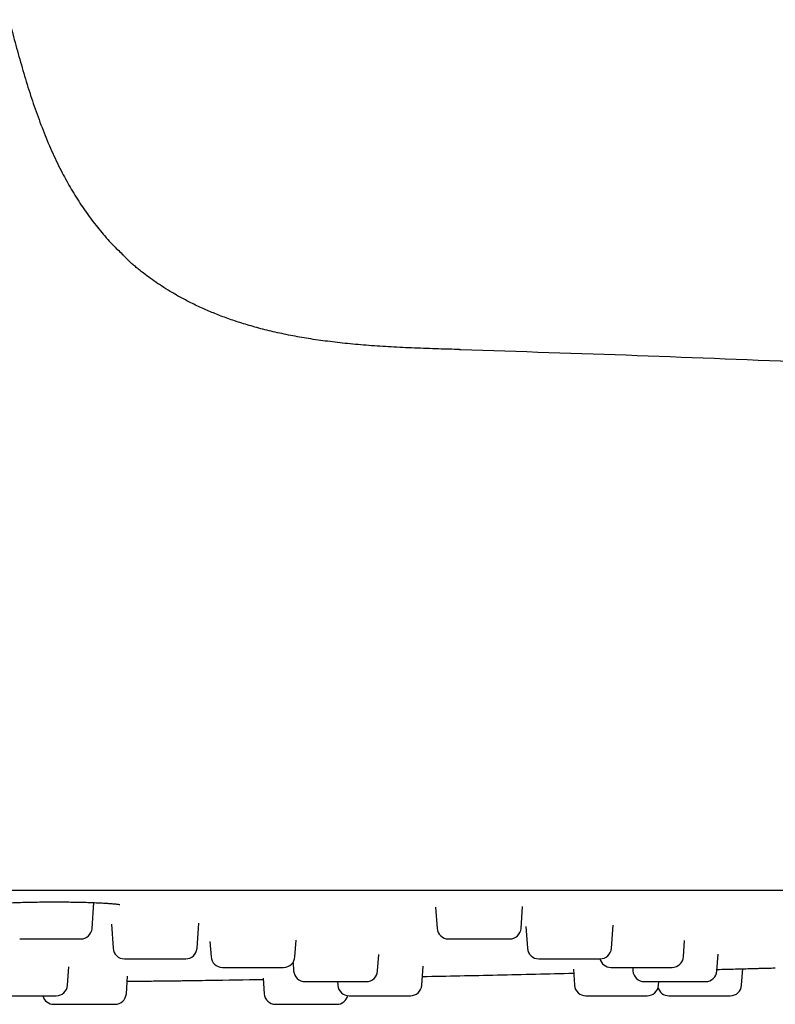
# Model space of a CAD drawing. Header units: millimetres. Extents: x 8 to 1577, y 12 to 2534.
# Tile 126 of 128: x 1491 to 1518, y 2397 to 2432. Entities that reach past the tile are written whole.
import ezdxf

# ---------------------------------------------------------------- set-up
doc = ezdxf.new("R2010")
doc.units = ezdxf.units.MM

msp = doc.modelspace()

# ---------------------------------------------------------------- linework, layer by layer
at = {"color": 7, "linetype": 'Continuous', "lineweight": 30}
for p, q in [((1493.848, 2400.07), (1493.911, 2400.976)), ((1505.93, 2400.813), (1505.982, 2400.07)), ((1508.934, 2400.07), (1508.988, 2400.834)), ((1494.528, 2400.219), (1494.587, 2399.37)), ((1497.539, 2399.37), (1497.601, 2400.248)), ((1509.105, 2400.141), (1509.159, 2399.37)), ((1512.111, 2399.37), (1512.168, 2400.186)), ((1497.994, 2399.606), (1498.032, 2399.07)), ((1500.984, 2399.07), (1501.024, 2399.65)), ((1514.645, 2399.07), (1514.685, 2399.641)), ((1500.916, 2398.874), (1500.937, 2398.57)), ((1503.889, 2398.57), (1503.93, 2399.156)), ((1515.821, 2398.57), (1515.863, 2399.164)), ((1492.984, 2398.07), (1493.029, 2398.712)), ((1505.442, 2398.07), (1505.489, 2398.737)), ((1510.775, 2398.631), (1510.814, 2398.07)), ((1512.86, 2398.698), (1512.869, 2398.57)), ((1516.689, 2398.07), (1516.73, 2398.655)), ((1495.054, 2397.77), (1495.097, 2398.393)), ((1499.862, 2398.315), (1499.9, 2397.77)), ((1502.481, 2398.198), (1502.49, 2398.07)), ((1513.766, 2398.07), (1513.775, 2398.198)), ((1504.728, 2397.698), (1504.811, 2397.698))]:
    msp.add_line(p, q, dxfattribs=at)
for centre, start, end in [((1493.449, 2400.098), 270, 356), ((1506.381, 2400.098), 184, 270), ((1508.535, 2400.098), 270, 356), ((1494.986, 2399.398), 184, 270), ((1497.14, 2399.398), 270, 356), ((1509.558, 2399.398), 184, 270), ((1511.712, 2399.398), 270, 356), ((1498.431, 2399.098), 184, 270), ((1500.585, 2399.098), 270, 356), ((1512.092, 2399.098), 194.648, 270), ((1514.246, 2399.098), 270, 356), ((1501.336, 2398.598), 184, 270), ((1503.49, 2398.598), 270, 356), ((1513.268, 2398.598), 184, 270), ((1515.422, 2398.598), 270, 356), ((1492.585, 2398.098), 270, 356), ((1502.889, 2398.098), 184, 270), ((1505.043, 2398.098), 270, 356), ((1511.213, 2398.098), 184, 270), ((1513.367, 2398.098), 270, 356), ((1514.136, 2398.098), 193.9691, 270), ((1516.29, 2398.098), 270, 356), ((1492.501, 2397.798), 194.648, 270), ((1494.655, 2397.798), 270, 356), ((1500.299, 2397.798), 184, 270), ((1502.453, 2397.798), 270, 346.5337)]:
    msp.add_arc(centre, 0.4, start, end, dxfattribs=at)
for points, knots in [([(1490.926, 2432.034), (1490.997, 2431.767), (1491.138, 2431.236), (1491.358, 2430.444), (1491.59, 2429.661), (1491.842, 2428.895), (1492.117, 2428.147), (1492.419, 2427.423), (1492.738, 2426.754), (1493.071, 2426.141), (1493.415, 2425.581), (1493.786, 2425.048), (1494.186, 2424.545), (1494.574, 2424.109), (1494.84, 2423.855), (1494.953, 2423.748)], [0, 0, 0, 0, 0.088476, 0.176583, 0.26399, 0.350421, 0.435672, 0.519616, 0.602204, 0.673386, 0.74363, 0.813051, 0.881802, 0.950062, 1, 1, 1, 1]), ([(1506.775, 2420.43), (1506.528, 2420.437), (1505.997, 2420.453), (1505.193, 2420.481), (1504.375, 2420.519), (1503.592, 2420.57), (1502.847, 2420.635), (1502.14, 2420.715), (1501.472, 2420.81), (1500.834, 2420.923), (1500.227, 2421.051), (1499.652, 2421.196), (1499.12, 2421.352), (1498.627, 2421.517), (1498.174, 2421.689), (1497.743, 2421.873), (1497.334, 2422.066), (1496.951, 2422.268), (1496.607, 2422.467), (1496.299, 2422.66), (1496.025, 2422.845), (1495.801, 2423.009), (1495.618, 2423.148), (1495.472, 2423.264), (1495.361, 2423.356), (1495.279, 2423.426), (1495.222, 2423.476), (1495.172, 2423.522), (1495.128, 2423.564), (1495.088, 2423.603), (1495.049, 2423.643), (1495.012, 2423.682), (1494.977, 2423.719), (1494.959, 2423.736), (1494.949, 2423.746)], [0, 0, 0, 0, 0.055907, 0.120394, 0.182321, 0.241578, 0.298093, 0.351828, 0.402784, 0.450985, 0.498579, 0.543277, 0.585166, 0.624338, 0.660886, 0.694902, 0.730585, 0.763212, 0.793079, 0.820466, 0.845427, 0.868, 0.883384, 0.89745, 0.910207, 0.916091, 0.921796, 0.927778, 0.934443, 0.942088, 0.950912, 0.964724, 0.981051, 1, 1, 1, 1]), ([(1506.775, 2420.43), (1506.779, 2420.43), (1506.789, 2420.43), (1506.8, 2420.43), (1506.808, 2420.43), (1506.812, 2420.43), (1506.813, 2420.43), (1506.813, 2420.43)], [0, 0, 0, 0, 0.157432, 0.401524, 0.623311, 0.822801, 1, 1, 1, 1]), ([(1506.813, 2420.43), (1508.88, 2420.365), (1513.015, 2420.233), (1519.215, 2419.987), (1525.413, 2419.705), (1531.61, 2419.384), (1537.804, 2419.025), (1543.878, 2418.635), (1549.83, 2418.216), (1555.308, 2417.802), (1558.839, 2417.508), (1560.428, 2417.376)], [0, 0, 0, 0, 0.1155251, 0.2310557, 0.3465884, 0.4621198, 0.5776462, 0.6931644, 0.8020719, 0.9109718, 1, 1, 1, 1]), ([(1553.558, 2401.398), (1550.349, 2401.398), (1543.932, 2401.398), (1534.305, 2401.398), (1524.678, 2401.398), (1515.051, 2401.398), (1505.481, 2401.398), (1495.969, 2401.398), (1486.514, 2401.398), (1477.059, 2401.398), (1467.539, 2401.398), (1457.956, 2401.398), (1448.308, 2401.398), (1438.66, 2401.398), (1429.012, 2401.398), (1419.364, 2401.398), (1409.715, 2401.398), (1403.284, 2401.398), (1400.068, 2401.398)], [0, 0, 0, 0, 0.062736, 0.125466, 0.18819, 0.250909, 0.313625, 0.375218, 0.436809, 0.4984, 0.55999, 0.622838, 0.685689, 0.748542, 0.811398, 0.87426, 0.937127, 1, 1, 1, 1]), ([(1489.941, 2400.896), (1489.943, 2400.895), (1489.946, 2400.894), (1489.975, 2400.897), (1490.023, 2400.904), (1490.097, 2400.913), (1490.194, 2400.923), (1490.325, 2400.935), (1490.497, 2400.948), (1490.715, 2400.96), (1490.951, 2400.971), (1491.201, 2400.98), (1491.459, 2400.988), (1491.724, 2400.994), (1491.994, 2400.998), (1492.27, 2401.001), (1492.55, 2401.001), (1492.831, 2401), (1493.108, 2400.997), (1493.379, 2400.992), (1493.639, 2400.986), (1493.884, 2400.977), (1494.106, 2400.968), (1494.302, 2400.958), (1494.47, 2400.946), (1494.594, 2400.936), (1494.682, 2400.928), (1494.744, 2400.92), (1494.789, 2400.914), (1494.813, 2400.91), (1494.824, 2400.908), (1494.823, 2400.91), (1494.823, 2400.91)], [0, 0, 0, 0, 0.018491, 0.041454, 0.066874, 0.094778, 0.124522, 0.154106, 0.197951, 0.240935, 0.282921, 0.323959, 0.364064, 0.403239, 0.44208, 0.481267, 0.520835, 0.560806, 0.601175, 0.641909, 0.682964, 0.724238, 0.765156, 0.805585, 0.845535, 0.885006, 0.911056, 0.936881, 0.962316, 0.979506, 0.994512, 1, 1, 1, 1]), ([(1491.311, 2399.698), (1491.321, 2399.698), (1491.34, 2399.698), (1491.389, 2399.698), (1491.465, 2399.698), (1491.582, 2399.698), (1491.75, 2399.698), (1491.91, 2399.698), (1492.048, 2399.698), (1492.185, 2399.698), (1492.357, 2399.698), (1492.538, 2399.698), (1492.691, 2399.698), (1492.818, 2399.698), (1492.962, 2399.698), (1493.116, 2399.698), (1493.26, 2399.698), (1493.35, 2399.698), (1493.401, 2399.698), (1493.435, 2399.698), (1493.455, 2399.698), (1493.448, 2399.698), (1493.448, 2399.698)], [0, 0, 0, 0, 0.042449, 0.084597, 0.127119, 0.19583, 0.26471, 0.333422, 0.367703, 0.402391, 0.465816, 0.529407, 0.57182, 0.613967, 0.656527, 0.725239, 0.794118, 0.86283, 0.897112, 0.9318, 0.995224, 1, 1, 1, 1]), ([(1506.383, 2399.698), (1506.385, 2399.698), (1506.388, 2399.698), (1506.426, 2399.698), (1506.446, 2399.698)], [0, 0, 0, 0, 0.459775, 1, 1, 1, 1]), ([(1506.446, 2399.698), (1506.463, 2399.698), (1506.497, 2399.698), (1506.567, 2399.698), (1506.668, 2399.698), (1506.81, 2399.698), (1507, 2399.698), (1507.174, 2399.698), (1507.318, 2399.698), (1507.459, 2399.698), (1507.631, 2399.698), (1507.807, 2399.698), (1507.952, 2399.698), (1508.068, 2399.698), (1508.197, 2399.698), (1508.328, 2399.698), (1508.44, 2399.698), (1508.502, 2399.698), (1508.527, 2399.698), (1508.537, 2399.698), (1508.534, 2399.698), (1508.534, 2399.698)], [0, 0, 0, 0, 0.045286, 0.09025, 0.135614, 0.208918, 0.282401, 0.355704, 0.392277, 0.429283, 0.496946, 0.564787, 0.610034, 0.654998, 0.700403, 0.773706, 0.847189, 0.920493, 0.957066, 0.994072, 1, 1, 1, 1]), ([(1494.99, 2398.998), (1494.989, 2398.998), (1494.984, 2398.998), (1495.005, 2398.998), (1495.021, 2398.998)], [0, 0, 0, 0, 0.25549, 1, 1, 1, 1]), ([(1495.021, 2398.998), (1495.033, 2398.998), (1495.059, 2398.998), (1495.118, 2398.998), (1495.206, 2398.998), (1495.335, 2398.998), (1495.513, 2398.998), (1495.68, 2398.998), (1495.821, 2398.998), (1495.96, 2398.998), (1496.133, 2398.998), (1496.312, 2398.998), (1496.463, 2398.998), (1496.585, 2398.998), (1496.723, 2398.998), (1496.867, 2398.998), (1496.997, 2398.998), (1497.075, 2398.998), (1497.114, 2398.998), (1497.137, 2398.998), (1497.136, 2398.998), (1497.136, 2398.998)], [0, 0, 0, 0, 0.043607, 0.086903, 0.130585, 0.20117, 0.271927, 0.342512, 0.377729, 0.413362, 0.478516, 0.543841, 0.58741, 0.630706, 0.674427, 0.745012, 0.81577, 0.886355, 0.921571, 0.957205, 1, 1, 1, 1]), ([(1509.559, 2398.998), (1509.56, 2398.998), (1509.561, 2398.998), (1509.589, 2398.998), (1509.642, 2398.998), (1509.668, 2398.998)], [0, 0, 0, 0, 0.173557, 0.586512, 1, 1, 1, 1]), ([(1509.668, 2398.998), (1509.69, 2398.998), (1509.732, 2398.998), (1509.815, 2398.998), (1509.928, 2398.998), (1510.084, 2398.998), (1510.284, 2398.998), (1510.464, 2398.998), (1510.61, 2398.998), (1510.751, 2398.998), (1510.922, 2398.998), (1511.091, 2398.998), (1511.229, 2398.998), (1511.337, 2398.998), (1511.454, 2398.998), (1511.569, 2398.998), (1511.662, 2398.998), (1511.702, 2398.998), (1511.713, 2398.998), (1511.712, 2398.998), (1511.711, 2398.998)], [0, 0, 0, 0, 0.046899, 0.093464, 0.140443, 0.216357, 0.292457, 0.368371, 0.406246, 0.44457, 0.514642, 0.584899, 0.631757, 0.678322, 0.725344, 0.801258, 0.877357, 0.953271, 0.991146, 1, 1, 1, 1]), ([(1498.432, 2398.698), (1498.434, 2398.698), (1498.439, 2398.698), (1498.48, 2398.698), (1498.501, 2398.698)], [0, 0, 0, 0, 0.479757, 1, 1, 1, 1]), ([(1498.501, 2398.698), (1498.518, 2398.698), (1498.553, 2398.698), (1498.625, 2398.698), (1498.727, 2398.698), (1498.871, 2398.698), (1499.063, 2398.698), (1499.237, 2398.698), (1499.382, 2398.698), (1499.523, 2398.698), (1499.695, 2398.698), (1499.87, 2398.698), (1500.014, 2398.698), (1500.13, 2398.698), (1500.257, 2398.698), (1500.386, 2398.698), (1500.496, 2398.698), (1500.556, 2398.698), (1500.578, 2398.698), (1500.588, 2398.698), (1500.584, 2398.698), (1500.583, 2398.698)], [0, 0, 0, 0, 0.04532, 0.090317, 0.135714, 0.209072, 0.28261, 0.355968, 0.392567, 0.429601, 0.497314, 0.565205, 0.610486, 0.655483, 0.700921, 0.774279, 0.847816, 0.921174, 0.957774, 0.994808, 1, 1, 1, 1]), ([(1512.094, 2398.698), (1512.093, 2398.698), (1512.089, 2398.698), (1512.1, 2398.698), (1512.123, 2398.698), (1512.177, 2398.698), (1512.247, 2398.698), (1512.283, 2398.698)], [0, 0, 0, 0, 0.037533, 0.205887, 0.376234, 0.687916, 1, 1, 1, 1]), ([(1512.283, 2398.698), (1512.31, 2398.698), (1512.364, 2398.698), (1512.461, 2398.698), (1512.591, 2398.698), (1512.761, 2398.698), (1512.974, 2398.698), (1513.157, 2398.698), (1513.304, 2398.698), (1513.442, 2398.698), (1513.607, 2398.698), (1513.765, 2398.698), (1513.889, 2398.698), (1513.984, 2398.698), (1514.084, 2398.698), (1514.174, 2398.698), (1514.236, 2398.698), (1514.242, 2398.698), (1514.244, 2398.698)], [0, 0, 0, 0, 0.049638, 0.098922, 0.148644, 0.228991, 0.309534, 0.389881, 0.429968, 0.47053, 0.544694, 0.619053, 0.668648, 0.717933, 0.7677, 0.848047, 0.92859, 1, 1, 1, 1]), ([(1515.825, 2398.625), (1515.853, 2398.625), (1515.994, 2398.629), (1516.239, 2398.636), (1516.552, 2398.644), (1516.841, 2398.651), (1517.08, 2398.658), (1517.275, 2398.663), (1517.43, 2398.667), (1517.564, 2398.67), (1517.689, 2398.673), (1517.791, 2398.676), (1517.862, 2398.678), (1517.87, 2398.678), (1517.875, 2398.678)], [0, 0, 0, 0, 0.023513, 0.121566, 0.219197, 0.316136, 0.414084, 0.486973, 0.560432, 0.633749, 0.706619, 0.80485, 0.902076, 1, 1, 1, 1]), ([(1495.084, 2398.208), (1495.157, 2398.209), (1495.35, 2398.211), (1495.635, 2398.214), (1495.939, 2398.217), (1496.206, 2398.221), (1496.439, 2398.223), (1496.637, 2398.226), (1496.8, 2398.228), (1496.93, 2398.229), (1496.986, 2398.23), (1497.015, 2398.23)], [0, 0, 0, 0, 0.077143, 0.204169, 0.326235, 0.444062, 0.558454, 0.670288, 0.7805, 0.890072, 1, 1, 1, 1]), ([(1497.013, 2398.232), (1497.326, 2398.236), (1498.277, 2398.247), (1499.227, 2398.264), (1499.865, 2398.276)], [0, 0, 0, 0, 0.329482, 1, 1, 1, 1]), ([(1501.337, 2398.198), (1501.337, 2398.198), (1501.336, 2398.198), (1501.35, 2398.198), (1501.388, 2398.198), (1501.45, 2398.198), (1501.48, 2398.198)], [0, 0, 0, 0, 0.08371, 0.280266, 0.639901, 1, 1, 1, 1]), ([(1501.48, 2398.198), (1501.504, 2398.198), (1501.552, 2398.198), (1501.642, 2398.198), (1501.763, 2398.198), (1501.926, 2398.198), (1502.132, 2398.198), (1502.314, 2398.198), (1502.461, 2398.198), (1502.601, 2398.198), (1502.769, 2398.198), (1502.934, 2398.198), (1503.066, 2398.198), (1503.169, 2398.198), (1503.278, 2398.198), (1503.383, 2398.198), (1503.46, 2398.198), (1503.49, 2398.198), (1503.489, 2398.198), (1503.489, 2398.198)], [0, 0, 0, 0, 0.04811, 0.095878, 0.14407, 0.221945, 0.300009, 0.377884, 0.416737, 0.456051, 0.527933, 0.600004, 0.648072, 0.69584, 0.744076, 0.82195, 0.900015, 0.97789, 1, 1, 1, 1]), ([(1505.463, 2398.377), (1506.344, 2398.394), (1508.118, 2398.429), (1509.892, 2398.472), (1510.784, 2398.493)], [0, 0, 0, 0, 0.4965337, 1, 1, 1, 1]), ([(1513.272, 2398.198), (1513.271, 2398.198), (1513.264, 2398.198), (1513.288, 2398.198), (1513.329, 2398.198), (1513.384, 2398.198), (1513.471, 2398.198), (1513.566, 2398.198), (1513.613, 2398.198)], [0, 0, 0, 0, 0.045355, 0.293167, 0.416806, 0.541908, 0.770807, 1, 1, 1, 1]), ([(1513.613, 2398.198), (1513.647, 2398.198), (1513.715, 2398.198), (1513.831, 2398.198), (1513.979, 2398.198), (1514.165, 2398.198), (1514.386, 2398.198), (1514.568, 2398.198), (1514.709, 2398.198), (1514.839, 2398.198), (1514.988, 2398.198), (1515.123, 2398.198), (1515.223, 2398.198), (1515.295, 2398.198), (1515.363, 2398.198), (1515.414, 2398.198), (1515.418, 2398.198), (1515.419, 2398.198)], [0, 0, 0, 0, 0.054315, 0.108243, 0.162651, 0.250569, 0.338702, 0.42662, 0.470484, 0.514868, 0.596021, 0.677387, 0.731655, 0.785583, 0.84004, 0.927958, 1, 1, 1, 1]), ([(1490.513, 2397.698), (1490.532, 2397.698), (1490.569, 2397.698), (1490.645, 2397.698), (1490.751, 2397.698), (1490.898, 2397.698), (1491.093, 2397.698), (1491.269, 2397.698), (1491.415, 2397.698), (1491.556, 2397.698), (1491.728, 2397.698), (1491.901, 2397.698), (1492.043, 2397.698), (1492.156, 2397.698), (1492.281, 2397.698), (1492.405, 2397.698), (1492.51, 2397.698), (1492.563, 2397.698), (1492.583, 2397.698), (1492.584, 2397.698), (1492.584, 2397.698)], [0, 0, 0, 0, 0.045817, 0.091308, 0.137204, 0.211367, 0.285712, 0.359875, 0.396877, 0.434316, 0.502773, 0.571409, 0.617187, 0.662678, 0.708615, 0.782778, 0.857122, 0.931286, 0.968287, 1, 1, 1, 1]), ([(1502.889, 2397.698), (1502.893, 2397.698), (1502.899, 2397.698), (1502.937, 2397.698), (1502.987, 2397.698), (1503.068, 2397.698), (1503.159, 2397.698), (1503.204, 2397.698)], [0, 0, 0, 0, 0.259585, 0.389098, 0.520144, 0.759918, 1, 1, 1, 1]), ([(1503.204, 2397.698), (1503.238, 2397.698), (1503.303, 2397.698), (1503.416, 2397.698), (1503.562, 2397.698), (1503.746, 2397.698), (1503.966, 2397.698), (1504.149, 2397.698), (1504.291, 2397.698), (1504.423, 2397.698), (1504.575, 2397.698), (1504.715, 2397.698), (1504.819, 2397.698), (1504.896, 2397.698), (1504.969, 2397.698), (1505.03, 2397.698), (1505.039, 2397.698), (1505.043, 2397.698)], [0, 0, 0, 0, 0.053455, 0.106529, 0.160075, 0.246601, 0.333338, 0.419864, 0.463034, 0.506714, 0.586582, 0.66666, 0.720069, 0.773143, 0.826737, 0.913263, 1, 1, 1, 1]), ([(1511.215, 2397.698), (1511.218, 2397.698), (1511.224, 2397.698), (1511.289, 2397.698), (1511.375, 2397.698), (1511.464, 2397.698), (1511.56, 2397.698), (1511.694, 2397.698), (1511.817, 2397.698), (1511.878, 2397.698)], [0, 0, 0, 0, 0.159757, 0.333256, 0.506333, 0.592685, 0.680059, 0.839927, 1, 1, 1, 1]), ([(1511.878, 2397.698), (1511.92, 2397.698), (1512.005, 2397.698), (1512.138, 2397.698), (1512.301, 2397.698), (1512.493, 2397.698), (1512.705, 2397.698), (1512.867, 2397.698), (1512.984, 2397.698), (1513.087, 2397.698), (1513.196, 2397.698), (1513.28, 2397.698), (1513.332, 2397.698), (1513.358, 2397.698), (1513.371, 2397.698), (1513.366, 2397.698), (1513.365, 2397.698)], [0, 0, 0, 0, 0.064141, 0.127825, 0.192076, 0.295899, 0.399976, 0.503799, 0.555599, 0.608012, 0.703846, 0.799931, 0.864017, 0.927702, 0.99201, 1, 1, 1, 1]), ([(1514.136, 2397.698), (1514.138, 2397.698), (1514.141, 2397.698), (1514.167, 2397.698), (1514.218, 2397.698), (1514.306, 2397.698), (1514.446, 2397.698), (1514.589, 2397.698), (1514.715, 2397.698), (1514.844, 2397.698), (1515.01, 2397.698), (1515.145, 2397.698), (1515.213, 2397.698)], [0, 0, 0, 0, 0.080114, 0.159726, 0.240117, 0.369907, 0.500013, 0.629802, 0.694557, 0.760078, 0.879962, 1, 1, 1, 1]), ([(1515.213, 2397.698), (1515.258, 2397.698), (1515.348, 2397.698), (1515.482, 2397.698), (1515.637, 2397.698), (1515.809, 2397.698), (1515.98, 2397.698), (1516.096, 2397.698), (1516.17, 2397.698), (1516.229, 2397.698), (1516.279, 2397.698), (1516.287, 2397.698), (1516.29, 2397.698)], [0, 0, 0, 0, 0.080183, 0.159795, 0.240115, 0.369905, 0.500013, 0.629803, 0.694558, 0.76008, 0.879883, 1, 1, 1, 1]), ([(1492.506, 2397.398), (1492.505, 2397.398), (1492.504, 2397.398), (1492.528, 2397.398), (1492.568, 2397.398), (1492.639, 2397.398), (1492.722, 2397.398), (1492.764, 2397.398)], [0, 0, 0, 0, 0.1856388, 0.3280862, 0.4722204, 0.7359401, 1, 1, 1, 1]), ([(1492.764, 2397.398), (1492.794, 2397.398), (1492.856, 2397.398), (1492.963, 2397.398), (1493.103, 2397.398), (1493.282, 2397.398), (1493.5, 2397.398), (1493.684, 2397.398), (1493.828, 2397.398), (1493.964, 2397.398), (1494.121, 2397.398), (1494.268, 2397.398), (1494.381, 2397.398), (1494.465, 2397.398), (1494.55, 2397.398), (1494.62, 2397.398), (1494.656, 2397.398), (1494.651, 2397.398), (1494.65, 2397.398)], [0, 0, 0, 0, 0.051884, 0.103399, 0.155373, 0.239356, 0.323545, 0.407529, 0.449431, 0.491828, 0.56935, 0.647075, 0.698915, 0.75043, 0.80245, 0.886433, 0.970622, 1, 1, 1, 1]), ([(1500.301, 2397.398), (1500.301, 2397.398), (1500.302, 2397.398), (1500.339, 2397.398), (1500.424, 2397.398), (1500.528, 2397.398), (1500.629, 2397.398), (1500.736, 2397.398), (1500.881, 2397.398), (1501.009, 2397.398), (1501.073, 2397.398)], [0, 0, 0, 0, 0.071142, 0.229792, 0.38883, 0.547481, 0.626635, 0.706727, 0.853269, 1, 1, 1, 1]), ([(1501.073, 2397.398), (1501.117, 2397.398), (1501.204, 2397.398), (1501.339, 2397.398), (1501.502, 2397.398), (1501.692, 2397.398), (1501.896, 2397.398), (1502.048, 2397.398), (1502.154, 2397.398), (1502.247, 2397.398), (1502.34, 2397.398), (1502.407, 2397.398), (1502.442, 2397.398), (1502.454, 2397.398), (1502.452, 2397.398), (1502.451, 2397.398)], [0, 0, 0, 0, 0.067841, 0.1352, 0.203157, 0.31297, 0.423052, 0.532865, 0.587653, 0.64309, 0.744453, 0.846082, 0.913865, 0.981224, 1, 1, 1, 1])]:
    msp.add_open_spline(points, degree=3, knots=knots, dxfattribs=at)

doc.saveas('drawing.dxf')
